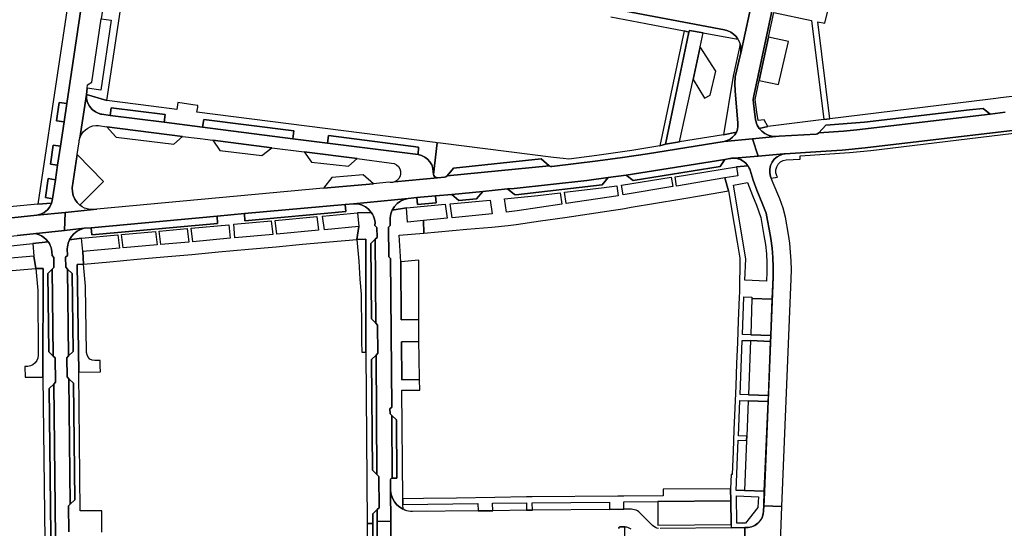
# Model space of a CAD drawing. Header units: metres. Extents: x 127325 to 135234, y 401140 to 409815.
# Tile 71 of 125: x 129624 to 129901, y 407802 to 407945. Entities that reach past the tile are written whole.
import ezdxf

# ---------------------------------------------------------------- set-up
doc = ezdxf.new("R2010")
doc.units = ezdxf.units.M
doc.layers.add('wegvakonderdelen', color=7, linetype='Continuous')

msp = doc.modelspace()

# ---------------------------------------------------------------- linework, layer by layer
at = {"layer": 'wegvakonderdelen'}
for points in [[(129830.47, 407952.36), (129826.81, 407935.4), (129826.66, 407934.72), (129825.28, 407928.76), (129825.18, 407926.77), (129825.22, 407924.79), (129826.01, 407915.77), (129826.05, 407915.24), (129826.03, 407914.71), (129825.94, 407914.19), (129825.8, 407913.68), (129825.6, 407913.19), (129825.14, 407912.42), (129824.55, 407911.76), (129823.84, 407911.23), (129823.04, 407910.84), (129822.18, 407910.61), (129830.14, 407911.35), (129837.62, 407912.05), (129836.53, 407911.98), (129835.48, 407912.08), (129834.48, 407912.37), (129833.55, 407912.84), (129832.71, 407913.48), (129832.02, 407914.26), (129831.73, 407914.7), (129831.48, 407915.15), (129831.27, 407915.64), (129831.11, 407916.13), (129831, 407916.64), (129830.55, 407919.79), (129830.37, 407921.37), (129830.32, 407922.39), (129830.46, 407923.41), (129846.74, 408000)], [(129846.74, 408000), (129830.46, 407923.41), (129830.32, 407922.39), (129830.37, 407921.37), (129830.55, 407919.79), (129831, 407916.64), (129831.11, 407916.13), (129831.27, 407915.64), (129831.48, 407915.15), (129831.73, 407914.7), (129832.02, 407914.26), (129834.44, 407914.81), (129833.41, 407916.69), (129831.71, 407916.48), (129831.31, 407918.86), (129830.9, 407922.41), (129832.04, 407927.72), (129834.63, 407939.85), (129836.12, 407946.84), (129846.71, 407944.57), (129850.12, 407916.78), (129851.79, 407916.99), (129848.46, 407944.2), (129850.44, 407943.8), (129851.14, 407946.86)], [(129646.03, 407977.33), (129637.67, 407921.26), (129636.9, 407916.12), (129635.88, 407909.27), (129635.09, 407903.93), (129634.49, 407899.87), (129633.69, 407894.53), (129633.6, 407893.96), (129633.41, 407893.25), (129632.93, 407892.24), (129632.23, 407891.36), (129631.36, 407890.65), (129630.35, 407890.16), (129629.26, 407889.9), (129637.22, 407890.69), (129646.14, 407891.57), (129644.95, 407891.46), (129644.18, 407891.51), (129643.41, 407891.66), (129642.68, 407891.91), (129641.99, 407892.26), (129641.35, 407892.7), (129641.35, 407892.7), (129640.55, 407893.48), (129639.91, 407894.39), (129639.47, 407895.41), (129639.23, 407896.5), (129639.21, 407897.61), (129640.58, 407906.9), (129641.11, 407910.47), (129641.14, 407910.68), (129641.17, 407910.9), (129641.21, 407911.12), (129641.26, 407911.33), (129641.33, 407911.54), (129643.17, 407923.82), (129643.39, 407925.59), (129643.51, 407926.52), (129644.66, 407927.26), (129647.33, 407945.03)], [(129681.9, 407968.54), (129822.31, 407941.95), (129823.22, 407941.68), (129824.06, 407941.26), (129824.83, 407940.71), (129825.5, 407940.05), (129826.05, 407939.28), (129826.39, 407938.62), (129826.65, 407937.92), (129826.77, 407937.42), (129826.85, 407936.92), (129826.88, 407936.41), (129826.87, 407935.91), (129826.81, 407935.4), (129830.47, 407952.36)], [(129790.35, 407945.59), (129800.19, 407943.72), (129810.98, 407941.68), (129812.29, 407941.28), (129812.4, 407941.79), (129816.24, 407941.08), (129826.05, 407939.28), (129825.5, 407940.05), (129824.83, 407940.71), (129824.06, 407941.26), (129823.22, 407941.68), (129822.31, 407941.95), (129681.9, 407968.54)], [(129943.35, 407927.86), (129899.75, 407922.85), (129898.43, 407922.66), (129896.16, 407922.35), (129851.79, 407916.99), (129850.12, 407916.78), (129834.44, 407914.81), (129832.02, 407914.26), (129832.71, 407913.48), (129833.55, 407912.84), (129834.48, 407912.37), (129835.48, 407912.08), (129836.53, 407911.98), (129837.62, 407912.05), (129847.98, 407912.66), (129848.37, 407912.77), (129848.7, 407913.04), (129850.66, 407915.16), (129861.53, 407916.05), (129891.04, 407919.52), (129894.85, 407919.86), (129896.84, 407918.29), (129901.03, 407918.78)], [(129901.03, 407918.78), (129896.84, 407918.29), (129859.43, 407913.86), (129855.62, 407913.52), (129848.7, 407913.04), (129848.37, 407912.77), (129847.98, 407912.66), (129837.62, 407912.05), (129830.14, 407911.35), (129831.67, 407906.47), (129838.93, 407907.09), (129839.29, 407907.14), (129849.27, 407907.75), (129855.3, 407908.17), (129861.76, 407908.77), (129922.94, 407916.01)], [(129922.94, 407916.01), (129861.76, 407908.77), (129855.3, 407908.17), (129849.27, 407907.75), (129839.29, 407907.14), (129838.93, 407907.09), (129837.93, 407906.79), (129837.02, 407906.29), (129836.23, 407905.61), (129835.61, 407904.77), (129835.19, 407903.82), (129834.97, 407902.81), (129834.98, 407901.76), (129835.21, 407900.75), (129835.39, 407900.25), (129837.1, 407900.53), (129836.95, 407900.99), (129836.7, 407901.81), (129836.69, 407902.67), (129836.91, 407903.5), (129837.35, 407904.25), (129837.97, 407904.84), (129838.72, 407905.25), (129839.56, 407905.44), (129843.52, 407905.67), (129843.49, 407906.58), (129857.31, 407907.51), (129863.36, 407908.1), (129915.04, 407914.31)], [(129568.62, 407883.45), (129629.26, 407889.9), (129629.26, 407889.9), (129630.35, 407890.16), (129631.36, 407890.65), (129632.23, 407891.36), (129632.93, 407892.24), (129633.41, 407893.25), (129629.58, 407893.01), (129620.63, 407892.16)], [(129619.32, 407880.99), (129628.12, 407881.92), (129632.47, 407882.4), (129631.92, 407883.08), (129631.27, 407883.66), (129630.55, 407884.14), (129629.76, 407884.51), (129628.92, 407884.75), (129628.22, 407884.69), (129623.73, 407884.22)], [(129638.21, 407801.04), (129638.14, 407808.26), (129638.66, 407808.77), (129638.26, 407843.98), (129637.74, 407844.49), (129637.69, 407849.87), (129638.18, 407850.37), (129637.89, 407874.76), (129637.36, 407875.27), (129637.33, 407878.1), (129637.85, 407878.59), (129637.82, 407880.48), (129637.85, 407880.99), (129637.93, 407881.5), (129638.05, 407882), (129638.21, 407882.49), (129638.41, 407882.96), (129638.97, 407883.9), (129639.69, 407884.71), (129640.55, 407885.38), (129641.52, 407885.89), (129642.55, 407886.21), (129636.98, 407885.62), (129628.22, 407884.69), (129628.92, 407884.75), (129629.76, 407884.51), (129630.55, 407884.14), (129631.27, 407883.66), (129631.92, 407883.08), (129632.47, 407882.4), (129632.78, 407881.91), (129633.04, 407881.39), (129633.25, 407880.85), (129633.4, 407880.28), (129633.5, 407879.71), (129633.52, 407878.59), (129634.02, 407878.06), (129634.07, 407875.25), (129633.56, 407874.73), (129633.89, 407850.31), (129634.41, 407849.83), (129634.49, 407842.98), (129633.99, 407842.47), (129634.55, 407790.66)], [(129633.25, 407791.89), (129632.74, 407841.23), (129633.99, 407842.47), (129634.49, 407842.98), (129634.41, 407849.83), (129633.89, 407850.31), (129632.62, 407851.54), (129632.35, 407873.52), (129633.56, 407874.73), (129634.07, 407875.25), (129634.02, 407878.06), (129633.52, 407878.59), (129633.5, 407879.71), (129633.4, 407880.28), (129633.25, 407880.85), (129633.04, 407881.39), (129632.78, 407881.91), (129632.47, 407882.4), (129628.12, 407881.92), (129628.4, 407878.4), (129628.99, 407874.94), (129631.05, 407874.91), (129630.99, 407844.42), (129631.59, 407791.03)], [(129647.47, 407800.95), (129647.54, 407806.92), (129646.45, 407806.91), (129641.39, 407806.87), (129641.07, 407845.84), (129640.61, 407876.02), (129642.36, 407876.15), (129642.13, 407879.66), (129641.82, 407883.42), (129638.41, 407882.96), (129638.21, 407882.49), (129638.05, 407882), (129637.93, 407881.5), (129637.85, 407880.99), (129637.82, 407880.48), (129637.85, 407878.59), (129637.33, 407878.1), (129637.36, 407875.27), (129637.89, 407874.76), (129639.15, 407873.55), (129639.43, 407851.62), (129638.18, 407850.37), (129637.69, 407849.87), (129637.74, 407844.49), (129638.26, 407843.98), (129639.53, 407842.78), (129639.9, 407810.02), (129638.66, 407808.77), (129638.14, 407808.26), (129638.21, 407801.04)], [(129621.24, 407874.24), (129628.99, 407874.94), (129628.4, 407878.4), (129619.76, 407877.62)], [(129803.75, 407801.94), (129803.3, 407802.05), (129802.86, 407802.23), (129802.45, 407802.46), (129802.08, 407802.75), (129798.19, 407806.57), (129798.19, 407806.57), (129797.83, 407806.85), (129797.44, 407807.07), (129797.01, 407807.22), (129796.57, 407807.31), (129796.12, 407807.33), (129794.05, 407807.35), (129789.96, 407807.28), (129768.34, 407807.05), (129766.68, 407807.04), (129757.21, 407806.92), (129753.1, 407806.88), (129734.73, 407806.68), (129734.17, 407806.71), (129733.62, 407806.79), (129733.08, 407806.92), (129732.56, 407807.1), (129732.05, 407807.32), (129731.11, 407807.89), (129730.29, 407808.6), (129729.6, 407809.46), (129729.08, 407810.41), (129728.72, 407811.45), (129728.56, 407812.53), (129728.61, 407804.01), (129728.67, 407795.56)], [(129723.78, 407779.36), (129723.59, 407803.37), (129721.96, 407803.37), (129722.19, 407771.31)], [(129728.67, 407795.56), (129728.61, 407804.01), (129724.82, 407803.9), (129725.04, 407778.16)], [(129792.58, 407801.9), (129792.58, 407802.06), (129792.63, 407802.21), (129792.74, 407802.33), (129792.88, 407802.4), (129793.04, 407802.43), (129794.3, 407802.42), (129794.75, 407802.36), (129795.19, 407802.24), (129795.61, 407802.05), (129796, 407801.81)], [(129794.4, 407796.78), (129794.3, 407802.42), (129793.04, 407802.43), (129792.88, 407802.4), (129792.74, 407802.33), (129792.63, 407802.21), (129792.58, 407802.06), (129792.58, 407801.9)], [(129827.89, 407797.18), (129828, 407802.23), (129824.14, 407802.08), (129804.22, 407801.89)]]:
    msp.add_lwpolyline(points, dxfattribs=at)
for points in [[(129646.03, 407977.33), (129646.5, 407980.52), (129642.71, 407981.08), (129636.1, 407936.66), (129635.62, 407933.61), (129629.58, 407893.01), (129633.41, 407893.25), (129633.6, 407893.96), (129633.69, 407894.53), (129631.67, 407894.82), (129632.46, 407900.16), (129634.49, 407899.87), (129635.09, 407903.93), (129633.06, 407904.22), (129633.81, 407909.56), (129635.88, 407909.27), (129636.9, 407916.12), (129634.78, 407916.42), (129635.51, 407921.57), (129637.67, 407921.26), (129646.03, 407977.33)], [(129656.09, 407970.03), (129652.6, 407970.76), (129652.17, 407970.34), (129651.79, 407969.87), (129651.45, 407969.37), (129651.16, 407968.84), (129650.93, 407968.28), (129650.74, 407967.66), (129653.54, 407967.14), (129650.82, 407948.96), (129647.99, 407949.37), (129647.33, 407945.03), (129650.17, 407944.62), (129647.24, 407924.99), (129643.39, 407925.59), (129643.17, 407923.82), (129648.93, 407922.13), (129656.09, 407970.03)], [(129812.29, 407941.28), (129810.98, 407941.68), (129804.16, 407909.33), (129805.69, 407909.86), (129812.29, 407941.28)], [(129813.43, 407927.99), (129815.4, 407937.16), (129816.24, 407941.08), (129812.4, 407941.79), (129812.29, 407941.28), (129805.69, 407909.86), (129809.67, 407910.5), (129813.43, 407927.99)], [(129826.66, 407934.72), (129826.81, 407935.4), (129826.87, 407935.91), (129826.88, 407936.41), (129826.85, 407936.92), (129826.77, 407937.42), (129826.65, 407937.92), (129824.72, 407928.93), (129822.03, 407912.47), (129825.6, 407913.19), (129825.8, 407913.68), (129825.94, 407914.19), (129826.03, 407914.71), (129826.05, 407915.24), (129826.01, 407915.77), (129825.22, 407924.79), (129825.18, 407926.77), (129825.28, 407928.76), (129826.66, 407934.72)], [(129834.63, 407939.85), (129832.04, 407927.72), (129837.39, 407926.55), (129840.21, 407938.66), (129834.63, 407939.85)], [(129815.4, 407937.16), (129813.43, 407927.99), (129816.69, 407922.78), (129818.24, 407923.63), (129819.8, 407930.34), (129815.4, 407937.16)], [(129701.12, 407911.38), (129675.79, 407914.61), (129664.97, 407915.99), (129649.87, 407917.91), (129647.49, 407918.22), (129647.13, 407918.3), (129646.77, 407918.41), (129646.43, 407918.54), (129646.09, 407918.7), (129645.76, 407918.88), (129644.83, 407919.58), (129644.07, 407920.48), (129643.52, 407921.51), (129643.22, 407922.65), (129643.17, 407923.82), (129641.33, 407911.54), (129641.4, 407911.76), (129641.49, 407911.98), (129641.58, 407912.19), (129641.68, 407912.4), (129641.8, 407912.6), (129642.31, 407913.31), (129642.88, 407913.88), (129643.53, 407914.35), (129644.25, 407914.71), (129645.02, 407914.95), (129645.82, 407915.06), (129646.54, 407915.05), (129648.91, 407914.75), (129670.16, 407912.03), (129675.07, 407911.41), (129676.52, 407911.22), (129678.66, 407910.95), (129695.18, 407908.84), (129704.31, 407907.67), (129719.21, 407905.77), (129728.85, 407904.54), (129729.56, 407904.39), (129730.21, 407904.06), (129730.75, 407903.57), (129731.13, 407902.95), (129731.35, 407902.25), (129731.37, 407901.52), (129731.19, 407900.82), (129730.83, 407900.18), (129730.32, 407899.66), (129729.69, 407899.29), (129741.72, 407900.41), (129741.41, 407900.45), (129741.12, 407900.56), (129740.88, 407900.75), (129740.69, 407901), (129740.58, 407901.28), (129740.54, 407902.11), (129740.41, 407903.09), (129740.09, 407904.03), (129739.6, 407904.89), (129738.94, 407905.63), (129738.15, 407906.23), (129737.26, 407906.66), (129736.3, 407906.9), (129710.86, 407910.14), (129701.12, 407911.38)], [(129674.41, 407920.27), (129674.46, 407920.67), (129673, 407920.91), (129668.83, 407921.58), (129668.57, 407919.6), (129661.32, 407920.53), (129648.93, 407922.13), (129643.17, 407923.82), (129643.22, 407922.65), (129643.52, 407921.51), (129644.07, 407920.48), (129644.83, 407919.58), (129645.76, 407918.88), (129646.09, 407918.7), (129646.43, 407918.54), (129646.77, 407918.41), (129647.13, 407918.3), (129647.49, 407918.22), (129649.87, 407917.91), (129650.17, 407920), (129665.24, 407918.16), (129664.97, 407915.99), (129675.79, 407914.61), (129676.12, 407916.73), (129701.39, 407913.57), (129701.12, 407911.38), (129710.86, 407910.14), (129711.15, 407912.3), (129736.35, 407909.01), (129736.3, 407906.9), (129737.26, 407906.66), (129738.15, 407906.23), (129738.94, 407905.63), (129739.6, 407904.89), (129740.09, 407904.03), (129740.41, 407903.09), (129740.54, 407902.11), (129740.58, 407901.28), (129741.65, 407910.26), (129741.05, 407910.34), (129674.21, 407918.86), (129674.41, 407920.27)], [(129637.67, 407921.26), (129635.51, 407921.57), (129634.78, 407916.42), (129636.9, 407916.12), (129637.67, 407921.26)], [(129665.24, 407918.16), (129650.17, 407920), (129649.87, 407917.91), (129664.97, 407915.99), (129665.24, 407918.16)], [(129896.84, 407918.29), (129894.85, 407919.86), (129891.04, 407919.52), (129861.53, 407916.05), (129850.66, 407915.16), (129848.7, 407913.04), (129855.62, 407913.52), (129859.43, 407913.86), (129896.84, 407918.29)], [(129701.39, 407913.57), (129676.12, 407916.73), (129675.79, 407914.61), (129701.12, 407911.38), (129701.39, 407913.57)], [(129648.91, 407914.75), (129651.31, 407911.97), (129651.54, 407911.83), (129667.68, 407909.87), (129670.16, 407912.03), (129648.91, 407914.75)], [(129742.56, 407910.15), (129741.65, 407910.26), (129740.58, 407901.28), (129740.69, 407901), (129740.88, 407900.75), (129741.12, 407900.56), (129741.41, 407900.45), (129741.72, 407900.41), (129743.69, 407900.58), (129744.08, 407900.69), (129744.43, 407900.96), (129746.18, 407903.08), (129770.83, 407905.7), (129773.02, 407903.8), (129773.42, 407903.59), (129773.82, 407903.56), (129786.73, 407905.12), (129793.68, 407906.07), (129800.62, 407907.15), (129822.18, 407910.61), (129823.04, 407910.84), (129823.84, 407911.23), (129824.55, 407911.76), (129825.14, 407912.42), (129825.6, 407913.19), (129822.03, 407912.47), (129809.67, 407910.5), (129805.69, 407909.86), (129804.16, 407909.33), (129796.25, 407908.03), (129786.45, 407906.64), (129778.6, 407905.64), (129776.96, 407905.82), (129774.3, 407906.1), (129742.56, 407910.15)], [(129635.88, 407909.27), (129633.81, 407909.56), (129633.06, 407904.22), (129635.09, 407903.93), (129635.88, 407909.27)], [(129761.35, 407897.26), (129763.21, 407897.44), (129783.6, 407899.68), (129789.57, 407900.47), (129794.62, 407901.15), (129822.35, 407905.57), (129823.79, 407905.8), (129824.02, 407905.84), (129824.25, 407905.88), (129824.48, 407905.89), (129824.71, 407905.9), (129824.94, 407905.9), (129831.67, 407906.47), (129830.14, 407911.35), (129822.18, 407910.61), (129800.62, 407907.15), (129793.68, 407906.07), (129786.73, 407905.12), (129773.82, 407903.56), (129773.42, 407903.59), (129773.02, 407903.8), (129744.43, 407900.96), (129744.08, 407900.69), (129743.69, 407900.58), (129741.72, 407900.41), (129729.69, 407899.29), (129729.38, 407899.19), (129729.07, 407899.12), (129728.74, 407899.09), (129728.42, 407899.1), (129728.1, 407899.15), (129723.77, 407898.75), (129709.73, 407897.45), (129646.14, 407891.57), (129637.22, 407890.69), (129636.98, 407885.62), (129642.55, 407886.21), (129644.49, 407886.39), (129679.85, 407889.63), (129687.54, 407890.33), (129715.82, 407892.92), (129718.15, 407893.13), (129718.17, 407893.13), (129733.44, 407894.59), (129735.91, 407894.82), (129741.14, 407895.3), (129745.71, 407895.73), (129754.43, 407896.58), (129761.35, 407897.26)], [(129678.66, 407910.95), (129680.65, 407908.08), (129692.43, 407906.68), (129695.18, 407908.84), (129678.66, 407910.95)], [(129711.15, 407912.3), (129710.86, 407910.14), (129736.3, 407906.9), (129736.35, 407909.01), (129711.15, 407912.3)], [(129640.58, 407906.9), (129639.21, 407897.61), (129639.23, 407896.5), (129639.47, 407895.41), (129639.91, 407894.39), (129640.55, 407893.48), (129641.35, 407892.7), (129647.98, 407899.38), (129640.58, 407906.9)], [(129719.21, 407905.77), (129704.31, 407907.67), (129706.36, 407904.78), (129716.77, 407903.71), (129719.21, 407905.77)], [(129835.39, 407900.25), (129835.21, 407900.75), (129834.98, 407901.76), (129834.97, 407902.81), (129835.19, 407903.82), (129835.61, 407904.77), (129836.23, 407905.61), (129837.02, 407906.29), (129837.93, 407906.79), (129838.93, 407907.09), (129831.67, 407906.47), (129824.94, 407905.9), (129825.84, 407905.79), (129826.72, 407905.51), (129827.52, 407905.07), (129828.23, 407904.49), (129828.82, 407903.79), (129828.97, 407903.56), (129829.11, 407903.33), (129829.23, 407903.08), (129829.34, 407902.83), (129829.43, 407902.58), (129830.34, 407899.73), (129831.3, 407896.94), (129832.87, 407893.24), (129833.93, 407890.47), (129834.38, 407888.41), (129834.79, 407886.01), (129835.27, 407883.35), (129835.62, 407880.67), (129835.84, 407877.98), (129835.93, 407875.28), (129835.89, 407872.58), (129833.36, 407809.9), (129833.28, 407808.34), (129838.4, 407808.09), (129840.97, 407872.07), (129841.03, 407874.57), (129840.98, 407877.07), (129840.83, 407879.56), (129840.58, 407882.05), (129840.22, 407884.52), (129839.39, 407889.34), (129838.71, 407891.83), (129837.77, 407894.48), (129835.88, 407898.86), (129835.39, 407900.25)], [(129770.62, 407888.27), (129777.46, 407889.29), (129784.29, 407890.32), (129791.12, 407891.34), (129793.03, 407891.55), (129794.22, 407891.76), (129796.1, 407892.12), (129802.92, 407893.28), (129809.74, 407894.43), (129816.39, 407895.56), (129823.38, 407896.74), (129822.36, 407900.37), (129808.81, 407898.09), (129808.43, 407900.71), (129825.59, 407903.46), (129828.82, 407903.79), (129828.23, 407904.49), (129827.52, 407905.07), (129826.72, 407905.51), (129825.84, 407905.79), (129824.94, 407905.9), (129824.71, 407905.9), (129824.48, 407905.89), (129824.25, 407905.88), (129824.02, 407905.84), (129823.79, 407905.8), (129822.35, 407905.57), (129821.01, 407903.61), (129796.59, 407899.67), (129794.62, 407901.15), (129789.57, 407900.47), (129787.95, 407898.45), (129763.74, 407895.59), (129763.34, 407895.67), (129761.35, 407897.26), (129754.43, 407896.58), (129752.7, 407894.53), (129747.72, 407894.05), (129745.71, 407895.73), (129741.14, 407895.3), (129741.34, 407893.39), (129736.08, 407892.91), (129735.91, 407894.82), (129733.44, 407894.59), (129732.34, 407894.32), (129731.31, 407893.83), (129730.39, 407893.16), (129729.62, 407892.32), (129729.02, 407891.35), (129732.98, 407891.94), (129743.85, 407892.95), (129744.41, 407889.04), (129737.79, 407888.38), (129737.84, 407884.81), (129749.93, 407885.93), (129756.93, 407886.58), (129761.54, 407887.02), (129763.79, 407887.24), (129770.62, 407888.27)], [(129773.02, 407903.8), (129770.83, 407905.7), (129746.18, 407903.08), (129744.43, 407900.96), (129773.02, 407903.8)], [(129822.35, 407905.57), (129794.62, 407901.15), (129796.59, 407899.67), (129821.01, 407903.61), (129822.35, 407905.57)], [(129825.59, 407903.46), (129826.01, 407900.98), (129822.36, 407900.37), (129823.38, 407896.74), (129825, 407887.24), (129825.86, 407882.31), (129826.61, 407877.88), (129826.43, 407868.4), (129826.38, 407866.92), (129826.12, 407860.27), (129825.88, 407854.2), (129825.65, 407848.22), (129825.41, 407841.98), (129825.17, 407835.75), (129824.93, 407829.68), (129824.69, 407823.58), (129824.44, 407817.05), (129824.15, 407817.06), (129823.95, 407813.1), (129824, 407809.68), (129824.12, 407803.04), (129824.14, 407802.08), (129828, 407802.23), (129828.95, 407802.23), (129829.88, 407802.41), (129830.75, 407802.77), (129831.53, 407803.3), (129832.19, 407803.98), (129832.71, 407804.77), (129833.05, 407805.66), (129833.22, 407806.59), (129833.2, 407806.91), (129833.28, 407808.34), (129833.44, 407812.37), (129827.87, 407812.56), (129825.55, 407812.65), (129826.12, 407826.74), (129828.43, 407826.65), (129828.51, 407827.84), (129826.21, 407827.94), (129826.6, 407837.9), (129828.93, 407837.82), (129834.5, 407837.62), (129834.57, 407839.28), (129829.01, 407839.47), (129826.7, 407839.56), (129827.27, 407854.76), (129829.6, 407854.68), (129835.18, 407854.47), (129835.24, 407856.09), (129829.7, 407856.3), (129827.34, 407856.39), (129827.73, 407866.99), (129829.97, 407866.89), (129829.97, 407866.48), (129835.67, 407866.31), (129835.89, 407872.58), (129835.93, 407875.28), (129835.84, 407877.98), (129835.62, 407880.67), (129835.27, 407883.35), (129834.79, 407886.01), (129834.38, 407888.41), (129833.93, 407890.47), (129832.87, 407893.24), (129831.3, 407896.94), (129830.34, 407899.73), (129829.43, 407902.58), (129829.34, 407902.83), (129829.23, 407903.08), (129829.11, 407903.33), (129828.97, 407903.56), (129828.82, 407903.79), (129825.59, 407903.46)], [(129634.49, 407899.87), (129632.46, 407900.16), (129631.67, 407894.82), (129633.69, 407894.53), (129634.49, 407899.87)], [(129723.77, 407898.75), (129720.84, 407901.23), (129712.1, 407900.44), (129709.73, 407897.45), (129723.77, 407898.75)], [(129789.57, 407900.47), (129783.6, 407899.68), (129763.21, 407897.44), (129761.35, 407897.26), (129763.34, 407895.67), (129763.74, 407895.59), (129787.95, 407898.45), (129789.57, 407900.47)], [(129807.34, 407900.53), (129807.72, 407897.91), (129793.79, 407895.57), (129793.38, 407898.29), (129807.34, 407900.53)], [(129824.76, 407898.37), (129828.74, 407899.07), (129830.12, 407895.39), (129831.23, 407892.76), (129832.47, 407889.21), (129833.33, 407884.16), (129833.74, 407881.63), (129834.02, 407879.08), (129834.17, 407876.52), (129834.19, 407873.96), (129834.09, 407871.4), (129827.99, 407871.67), (129828.22, 407877.63), (129824.76, 407898.37)], [(129754.43, 407896.58), (129745.71, 407895.73), (129747.72, 407894.05), (129752.7, 407894.53), (129754.43, 407896.58)], [(129760.53, 407894.52), (129769.86, 407895.45), (129776.18, 407896.19), (129776.65, 407892.97), (129764.07, 407891.09), (129761.07, 407890.71), (129760.53, 407894.52)], [(129777.4, 407896.33), (129787.74, 407897.54), (129792.04, 407898.11), (129792.46, 407895.34), (129777.86, 407893.15), (129777.4, 407896.33)], [(129703.86, 407881.72), (129711.39, 407882.41), (129719.06, 407883.1), (129719.62, 407886.68), (129709.96, 407885.8), (129709.46, 407889.66), (129719.26, 407890.57), (129723.14, 407890.7), (129722.38, 407891.57), (129721.47, 407892.27), (129720.43, 407892.78), (129719.32, 407893.07), (129718.17, 407893.13), (129718.15, 407893.13), (129715.82, 407892.92), (129715.96, 407890.89), (129687.61, 407888.36), (129687.54, 407890.33), (129679.85, 407889.63), (129679.97, 407887.61), (129644.69, 407884.39), (129644.49, 407886.39), (129642.55, 407886.21), (129641.52, 407885.89), (129640.55, 407885.38), (129639.69, 407884.71), (129638.97, 407883.9), (129638.41, 407882.96), (129641.82, 407883.42), (129651.99, 407884.36), (129652.48, 407880.6), (129642.13, 407879.66), (129642.36, 407876.15), (129649.78, 407876.82), (129657.44, 407877.51), (129664.93, 407878.19), (129672.73, 407878.89), (129680.24, 407879.57), (129688.68, 407880.35), (129696.43, 407881.05), (129703.86, 407881.72)], [(129728.44, 407888.58), (129728.44, 407889.15), (129728.51, 407889.72), (129728.63, 407890.28), (129728.8, 407890.82), (129729.02, 407891.35), (129729.62, 407892.32), (129730.39, 407893.16), (129731.31, 407893.83), (129732.34, 407894.32), (129733.44, 407894.59), (129718.17, 407893.13), (129719.32, 407893.07), (129720.43, 407892.78), (129721.47, 407892.27), (129722.38, 407891.57), (129723.14, 407890.7), (129723.47, 407890.18), (129723.75, 407889.62), (129723.96, 407889.03), (129724.11, 407888.43), (129724.19, 407887.81), (129724.15, 407887.02), (129724.72, 407886.48), (129724.75, 407883.68), (129724.22, 407883.17), (129724.4, 407859.57), (129724.92, 407859.06), (129724.99, 407851.13), (129724.47, 407850.61), (129724.73, 407817.07), (129725.26, 407816.56), (129725.33, 407807.78), (129724.8, 407807.27), (129724.82, 407803.9), (129728.61, 407804.01), (129728.56, 407812.53), (129728.54, 407815.58), (129728.56, 407815.73), (129728.62, 407815.87), (129728.73, 407815.98), (129728.87, 407816.04), (129729.03, 407816.04), (129728.91, 407833.63), (129728.39, 407834.15), (129728.38, 407835.49), (129728.91, 407836.02), (129728.56, 407877.71), (129728.06, 407878.25), (129727.98, 407886.51), (129728.47, 407887.05), (129728.44, 407888.58)], [(129741.14, 407895.3), (129735.91, 407894.82), (129736.08, 407892.91), (129741.34, 407893.39), (129741.14, 407895.3)], [(129745.85, 407889.18), (129745.29, 407893.08), (129756.49, 407894.12), (129757.04, 407890.3), (129745.85, 407889.18)], [(129623.73, 407884.22), (129628.22, 407884.69), (129636.98, 407885.62), (129637.22, 407890.69), (129629.26, 407889.9), (129568.62, 407883.45), (129539.75, 407880.59), (129538.73, 407880.67), (129537.76, 407880.98), (129536.88, 407881.49), (129536.13, 407882.19), (129535.56, 407883.03), (129535.19, 407883.98), (129535.03, 407884.99), (129531.65, 407884.86), (129531.1, 407874.83), (129536.4, 407875.3), (129537.19, 407875.38), (129538.62, 407875.52), (129569.06, 407878.49), (129583.18, 407879.97), (129589.32, 407880.61), (129623.73, 407884.22)], [(129715.82, 407892.92), (129687.54, 407890.33), (129687.61, 407888.36), (129715.96, 407890.89), (129715.82, 407892.92)], [(129724.47, 407850.61), (129724.99, 407851.13), (129724.92, 407859.06), (129724.4, 407859.57), (129723.15, 407860.78), (129722.97, 407881.95), (129724.22, 407883.17), (129724.75, 407883.68), (129724.72, 407886.48), (129724.15, 407887.02), (129724.19, 407887.81), (129724.11, 407888.43), (129723.96, 407889.03), (129723.75, 407889.62), (129723.47, 407890.18), (129723.14, 407890.7), (129719.26, 407890.57), (129719.62, 407886.68), (129719.06, 407883.1), (129721.6, 407883.21), (129721.63, 407851.48), (129721.96, 407803.37), (129723.59, 407803.37), (129723.56, 407806.02), (129724.8, 407807.27), (129725.33, 407807.78), (129725.26, 407816.56), (129724.73, 407817.07), (129723.46, 407818.29), (129723.23, 407849.39), (129724.47, 407850.61)], [(129736.68, 407843.8), (129731.66, 407843.67), (129731.59, 407854.38), (129736.52, 407854.43), (129736.49, 407856.1), (129736.46, 407860.63), (129731.51, 407860.56), (129731.4, 407876.76), (129730.94, 407884.25), (129737.84, 407884.81), (129737.79, 407888.38), (129733.33, 407887.93), (129732.98, 407891.94), (129729.02, 407891.35), (129728.8, 407890.82), (129728.63, 407890.28), (129728.51, 407889.72), (129728.44, 407889.15), (129728.44, 407888.58), (129728.47, 407887.05), (129727.98, 407886.51), (129728.06, 407878.25), (129728.56, 407877.71), (129728.91, 407836.02), (129728.38, 407835.49), (129728.39, 407834.15), (129728.91, 407833.63), (129730.19, 407832.43), (129730.31, 407816.06), (129729.03, 407816.04), (129728.87, 407816.04), (129728.73, 407815.98), (129728.62, 407815.87), (129728.56, 407815.73), (129728.54, 407815.58), (129728.56, 407812.53), (129728.72, 407811.45), (129729.08, 407810.41), (129729.6, 407809.46), (129730.29, 407808.6), (129731.11, 407807.89), (129732.05, 407807.32), (129732.01, 407808.7), (129731.95, 407810.25), (129731.69, 407840.77), (129736.74, 407840.81), (129736.68, 407843.8)], [(129679.85, 407889.63), (129644.49, 407886.39), (129644.69, 407884.39), (129679.97, 407887.61), (129679.85, 407889.63)], [(129684.51, 407887.34), (129695.01, 407888.31), (129695.51, 407884.49), (129684.83, 407883.53), (129684.51, 407887.34)], [(129696.16, 407888.42), (129707.82, 407889.5), (129708.32, 407885.66), (129696.66, 407884.6), (129696.16, 407888.42)], [(129653.51, 407880.69), (129653.02, 407884.45), (129662.55, 407885.32), (129663.04, 407881.55), (129653.51, 407880.69)], [(129664.09, 407881.65), (129663.6, 407885.42), (129671.47, 407886.14), (129671.96, 407882.37), (129664.09, 407881.65)], [(129673.03, 407882.46), (129672.54, 407886.24), (129683.17, 407887.22), (129683.48, 407883.41), (129673.03, 407882.46)], [(129721.6, 407883.21), (129719.06, 407883.1), (129719.63, 407876.95), (129719.94, 407871.94), (129720.33, 407867.75), (129720.42, 407857.45), (129720.43, 407854.42), (129720.5, 407851.41), (129721.63, 407851.48), (129721.6, 407883.21)], [(129724.22, 407883.17), (129722.97, 407881.95), (129723.15, 407860.78), (129724.4, 407859.57), (129724.22, 407883.17)], [(129736.46, 407877.25), (129731.4, 407876.76), (129731.51, 407860.56), (129736.46, 407860.63), (129736.52, 407860.91), (129736.51, 407864.68), (129736.5, 407868.42), (129736.5, 407869.69), (129736.49, 407873.84), (129736.46, 407877.25)], [(129631.05, 407874.91), (129628.99, 407874.94), (129629.55, 407868.79), (129629.63, 407850.58), (129629.53, 407849.8), (129629.23, 407849.06), (129628.77, 407848.42), (129628.17, 407847.91), (129627.46, 407847.56), (129626.69, 407847.4), (129625.9, 407847.42), (129626, 407844.4), (129630.99, 407844.42), (129631.05, 407874.91)], [(129633.56, 407874.73), (129632.35, 407873.52), (129632.62, 407851.54), (129633.89, 407850.31), (129633.56, 407874.73)], [(129637.89, 407874.76), (129638.18, 407850.37), (129639.43, 407851.62), (129639.15, 407873.55), (129637.89, 407874.76)], [(129645.52, 407849.07), (129644.82, 407849.19), (129644.18, 407849.52), (129643.68, 407850.02), (129643.35, 407850.65), (129643.23, 407851.35), (129642.9, 407869.97), (129642.36, 407876.15), (129640.61, 407876.02), (129641.07, 407845.84), (129647.12, 407845.96), (129647.08, 407847.5), (129647.07, 407847.71), (129647.04, 407849.13), (129645.52, 407849.07)], [(129829.7, 407856.3), (129835.24, 407856.09), (129835.67, 407866.31), (129829.97, 407866.48), (129829.7, 407856.3)], [(129736.52, 407854.43), (129731.59, 407854.38), (129731.66, 407843.67), (129736.68, 407843.8), (129736.59, 407849.95), (129736.52, 407854.43)], [(129829.6, 407854.68), (129829.01, 407839.47), (129834.57, 407839.28), (129835.18, 407854.47), (129829.6, 407854.68)], [(129724.47, 407850.61), (129723.23, 407849.39), (129723.46, 407818.29), (129724.73, 407817.07), (129724.47, 407850.61)], [(129638.26, 407843.98), (129638.66, 407808.77), (129639.9, 407810.02), (129639.53, 407842.78), (129638.26, 407843.98)], [(129633.99, 407842.47), (129632.74, 407841.23), (129633.25, 407791.89), (129634.55, 407790.66), (129633.99, 407842.47)], [(129828.93, 407837.82), (129828.51, 407827.84), (129828.43, 407826.65), (129827.87, 407812.56), (129833.44, 407812.37), (129834.5, 407837.62), (129828.93, 407837.82)], [(129728.91, 407833.63), (129729.03, 407816.04), (129730.31, 407816.06), (129730.19, 407832.43), (129728.91, 407833.63)], [(129823.95, 407813.1), (129805.01, 407812.96), (129805.01, 407811.14), (129794.01, 407811.04), (129792.36, 407811.02), (129768.31, 407810.78), (129766.72, 407810.85), (129757.76, 407810.6), (129747.06, 407810.48), (129737.81, 407810.35), (129731.95, 407810.25), (129732.01, 407808.7), (129753.01, 407808.96), (129753.1, 407806.88), (129757.21, 407806.92), (129757.17, 407809.01), (129766.67, 407809.1), (129766.68, 407807.04), (129768.34, 407807.05), (129768.31, 407809.13), (129789.96, 407809.34), (129789.96, 407807.28), (129794.05, 407807.35), (129794.03, 407809.4), (129803.56, 407809.49), (129824, 407809.68), (129823.95, 407813.1)], [(129825.62, 407811.08), (129831.79, 407810.86), (129831.64, 407807.83), (129828.13, 407803.44), (129825.73, 407803.41), (129825.62, 407811.08)], [(129824, 407809.68), (129803.56, 407809.49), (129803.6, 407802.86), (129824.12, 407803.04), (129824, 407809.68)], [(129838.4, 407808.09), (129833.28, 407808.34), (129833.2, 407806.91), (129833.1, 407805.93), (129832.8, 407804.99), (129832.31, 407804.14), (129831.65, 407803.41), (129830.85, 407802.83), (129829.95, 407802.43), (129828.99, 407802.23), (129828, 407802.23), (129827.89, 407797.18), (129828.99, 407796.99), (129830.01, 407796.56), (129830.92, 407795.92), (129831.66, 407795.1), (129832.21, 407794.13), (129832.53, 407793.07), (129832.61, 407791.97), (129832.57, 407790.76), (129837.69, 407790.41), (129838.4, 407808.09)], [(129724.82, 407803.9), (129724.8, 407807.27), (129723.56, 407806.02), (129723.59, 407803.37), (129723.78, 407779.36), (129725.04, 407778.16), (129724.82, 407803.9)]]:
    msp.add_lwpolyline(points, close=True, dxfattribs=at)

doc.saveas('drawing.dxf')
